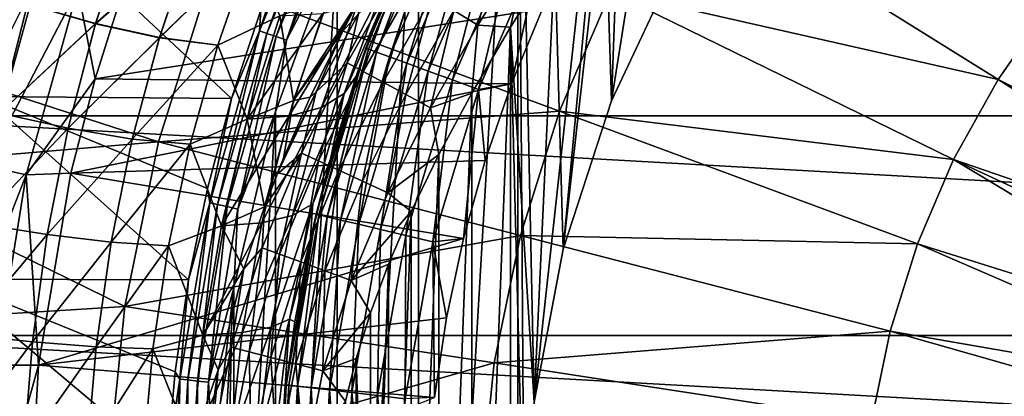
# Model space of a CAD drawing. Header units: metres. Extents: x -99 to 99, y -314 to 25.
# Tile 225 of 256: x 58.92 to 68.83, y 1.63 to 5.42. Entities that reach past the tile are written whole.
import ezdxf

# ---------------------------------------------------------------- set-up
doc = ezdxf.new("R2010")
doc.units = ezdxf.units.M
doc.layers.add('solid_K2442E1000C35', color=7, linetype='CONTINUOUS')

msp = doc.modelspace()

# ---------------------------------------------------------------- linework, layer by layer
at = {"layer": 'solid_K2442E1000C35'}
for points in [[(63.933922, 9.348551, 60.900002), (65.103943, 10.743906, 60.900002), (64.098572, 1.566701, 60.900002)], [(65.103943, 10.743906, 60.900002), (64.392723, 3.108675, 60.900002), (64.098572, 1.566701, 60.900002)], [(65.103943, 10.743906, 60.900002), (64.877815, 4.601607, 60.900002), (64.392723, 3.108675, 60.900002)], [(65.103943, 10.743906, 60.900002), (65.546188, 6.021959, 60.900002), (64.877815, 4.601607, 60.900002)], [(62.933941, -7.827118, 60.900002), (62.933914, 7.827075, 60.900002), (63.933922, 9.348551, 60.900002)], [(63.933949, -9.348589, 60.900002), (62.933941, -7.827118, 60.900002), (63.933922, 9.348551, 60.900002)], [(63.933922, 9.348551, 60.900002), (64.098572, 1.566701, 60.900002), (64, 0, 60.900002)], [(63.933949, -9.348589, 60.900002), (63.933922, 9.348551, 60.900002), (64, 0, 60.900002)], [(62.117344, -6.200073, 60.900002), (62.117321, 6.200024, 60.900002), (62.933914, 7.827075, 60.900002)], [(62.933941, -7.827118, 60.900002), (62.117344, -6.200073, 60.900002), (62.933914, 7.827075, 60.900002)], [(64.877968, 4.601954, 59.5), (65.359245, 7.624564, 59.5), (64.808556, 6.814598, 59.5)], [(64.877968, 4.601954, 59.5), (65.545914, 6.021438, 59.5), (65.359245, 7.624564, 59.5)], [(57.484707, 7.322868, 105.459549), (56.83717, 5.312612, 105.463432), (60.824448, 5.805587, 106.922951)], [(61.332184, 5.307449, 61.110237), (61.692589, 6.387298, 61.214134), (62.021801, 6.972333, 61.110237)], [(61.332184, 5.307449, 61.110237), (62.021801, 6.972333, 61.110237), (61.407585, 5.281065, 61.022266)], [(62.021801, 6.972333, 61.110237), (62.093773, 6.937673, 61.022266), (61.407585, 5.281065, 61.022266)], [(61.407585, 5.281065, 61.022266), (62.093773, 6.937673, 61.022266), (61.50045, 5.248569, 60.955631)], [(62.093773, 6.937673, 61.022266), (62.182419, 6.894984, 60.955631), (61.50045, 5.248569, 60.955631)], [(61.50045, 5.248569, 60.955631), (62.182419, 6.894984, 60.955631), (61.605537, 5.211799, 60.914093)], [(62.182419, 6.894984, 60.955631), (62.282726, 6.846679, 60.914093), (61.605537, 5.211799, 60.914093)], [(61.605537, 5.211799, 60.914093), (62.282726, 6.846679, 60.914093), (62.117321, 6.200024, 60.900002)], [(65.508636, 6.850972, 108.093414), (64.871925, 5.703843, 108.093414), (68.771606, 4.817143, 108.963676)], [(65.508636, 6.850972, 108.093414), (68.771606, 4.817143, 108.963676), (69.298599, 5.574296, 108.963676)], [(64.392632, 3.108344, 59.5), (64.808556, 6.814598, 59.5), (64.307793, 6.054608, 59.5)], [(64.392632, 3.108344, 59.5), (64.877968, 4.601954, 59.5), (64.808556, 6.814598, 59.5)], [(63.010693, 6.560378, 22.474607), (63.095509, 6.731987, 1.5), (62.40461, 5.130301, 1.5)], [(62.431694, 5.120444, 1.207365), (62.40461, 5.130301, 1.5), (63.095509, 6.731987, 1.5)], [(62.431694, 5.120444, 1.207365), (63.095509, 6.731987, 1.5), (63.121265, 6.719052, 1.207365)], [(62.431694, 5.120444, 1.207365), (63.121265, 6.719052, 1.207365), (62.512012, 5.091211, 0.925703)], [(63.121265, 6.719052, 1.207365), (63.197647, 6.680693, 0.925703), (62.512012, 5.091211, 0.925703)], [(62.512012, 5.091211, 0.925703), (63.197647, 6.680693, 0.925703), (62.642467, 5.043729, 0.666155)], [(63.197647, 6.680693, 0.925703), (63.321709, 6.618386, 0.666155), (62.642467, 5.043729, 0.666155)], [(57.001354, 4.450076, -4), (57.62252, 6.606075, -4), (95.998642, 4.450076, -4)], [(57.62252, 6.606075, -4), (95.37748, 6.606075, -4), (95.998642, 4.450076, -4)], [(62.624687, 5.698741, 21.944536), (63.010693, 6.560378, 22.474607), (62.40461, 5.130301, 1.5)], [(62.642467, 5.043729, 0.666155), (63.321709, 6.618386, 0.666155), (62.818043, 4.979825, 0.438715)], [(63.321709, 6.618386, 0.666155), (63.488678, 6.534532, 0.438715), (62.818043, 4.979825, 0.438715)], [(62.818043, 4.979825, 0.438715), (63.488678, 6.534532, 0.438715), (63.031971, 4.901961, 0.252141)], [(63.488678, 6.534532, 0.438715), (63.69212, 6.432358, 0.252141), (63.031971, 4.901961, 0.252141)], [(56.746414, 5.745637, 74.400856), (59.119659, 6.436971, 67.748955), (58.557617, 4.645605, 67.748955)], [(58.557617, 4.645605, 67.748955), (59.119659, 6.436971, 67.748955), (61.051189, 4.625069, 61.214134)], [(60.020401, 6.40958, 27.031702), (59.683105, 5.378667, 26.469456), (58.996304, 5.574334, 26.848387)], [(59.68314, 5.378686, 55.530548), (60.020439, 6.4096, 54.968296), (58.99633, 5.574351, 55.151611)], [(59.119659, 6.436971, 67.748955), (61.346252, 5.515514, 61.214134), (61.051189, 4.625069, 61.214134)], [(60.659641, 6.233488, 26.561218), (59.683105, 5.378667, 26.469456), (60.020401, 6.40958, 27.031702)], [(60.659683, 6.233511, 55.438789), (60.020439, 6.4096, 54.968296), (59.68314, 5.378686, 55.530548)], [(61.332184, 5.307449, 61.110237), (61.346252, 5.515514, 61.214134), (61.692589, 6.387298, 61.214134)], [(63.031971, 4.901961, 0.252141), (63.69212, 6.432358, 0.252141), (63.27602, 4.813135, 0.113618)], [(63.69212, 6.432358, 0.252141), (63.92421, 6.3158, 0.113618), (63.27602, 4.813135, 0.113618)], [(63.27602, 4.813135, 0.113618), (63.92421, 6.3158, 0.113618), (63.540791, 4.716766, 0.028478)], [(63.532589, 5.36507, 59.471298), (63.805691, 6.335153, 59.385868), (63.29113, 5.510168, 59.385944)], [(63.532589, 5.36507, 59.471298), (64.04248, 6.18258, 59.47126), (63.805691, 6.335153, 59.385868)], [(63.92421, 6.3158, 0.113618), (64.176003, 6.189345, 0.028478), (63.540791, 4.716766, 0.028478)], [(60.659641, 6.233488, 26.561218), (60.325844, 5.237679, 25.998009), (59.683105, 5.378667, 26.469456)], [(60.325886, 5.2377, 56.002007), (60.659683, 6.233511, 55.438789), (59.68314, 5.378686, 55.530548)], [(61.251312, 6.13363, 26.015667), (60.325844, 5.237679, 25.998009), (60.659641, 6.233488, 26.561218)], [(61.251358, 6.133657, 55.984348), (60.659683, 6.233511, 55.438789), (60.325886, 5.2377, 56.002007)], [(61.495102, -4.489399, 60.900002), (61.495087, 4.489347, 60.900002), (62.117321, 6.200024, 60.900002)], [(61.605537, 5.211799, 60.914093), (62.117321, 6.200024, 60.900002), (61.495087, 4.489347, 60.900002)], [(62.117344, -6.200073, 60.900002), (61.495102, -4.489399, 60.900002), (62.117321, 6.200024, 60.900002)], [(63.532589, 5.36507, 59.471298), (63.860958, 5.343375, 59.5), (64.04248, 6.18258, 59.47126)], [(63.540791, 4.716766, 0.028478), (64.176003, 6.189345, 0.028478), (63.872253, 4.773861)], [(64.04248, 6.18258, 59.47126), (63.860958, 5.343375, 59.5), (64.307793, 6.054608, 59.5)], [(64.176003, 6.189345, 0.028478), (64.183998, 5.528646), (63.872253, 4.773861)], [(61.251312, 6.13363, 26.015667), (60.91354, 5.163137, 25.448528), (60.325844, 5.237679, 25.998009)], [(60.913586, 5.163162, 56.551495), (61.251358, 6.133657, 55.984348), (60.325886, 5.2377, 56.002007)], [(61.53698, 5.458736, 25.003618), (60.91354, 5.163137, 25.448528), (61.251312, 6.13363, 26.015667)], [(60.913586, 5.163162, 56.551495), (61.537025, 5.458768, 56.99641), (61.251358, 6.133657, 55.984348)], [(64.09861, 1.566929, 59.5), (64.307793, 6.054608, 59.5), (63.860958, 5.343375, 59.5)], [(64.09861, 1.566929, 59.5), (64.392632, 3.108344, 59.5), (64.307793, 6.054608, 59.5)], [(58.730785, 5.987145, -0.335373), (58.187626, 4.030858, -0.335373), (59.105389, 5.860927, -0.150918)], [(64.877815, 4.601607, 60.900002), (65.546188, 6.021959, 60.900002), (64.877968, 4.601954, 59.5)], [(65.546188, 6.021959, 60.900002), (65.545914, 6.021438, 59.5), (64.877968, 4.601954, 59.5)], [(58.187626, 4.030858, -0.335373), (58.573681, 3.945881, -0.150918), (59.105389, 5.860927, -0.150918)], [(59.105389, 5.860927, -0.150918), (58.573681, 3.945881, -0.150918), (59.504673, 5.726392, -0.037981)], [(62.214924, 4.985249, 58.833038), (62.713585, 5.857223, 58.832874), (62.330284, 5.47741, 58.573753)], [(62.379169, 4.896481, 59.060604), (62.713585, 5.857223, 58.832874), (62.214924, 4.985249, 58.833038)], [(62.379169, 4.896481, 59.060604), (62.873589, 5.761076, 59.060467), (62.713585, 5.857223, 58.832874)], [(56.83717, 5.312612, 105.463432), (60.317532, 4.189931, 106.922951), (60.824448, 5.805587, 106.922951)], [(58.996304, 5.574334, 26.848387), (58.714603, 4.478532, 26.373354), (58.263145, 5.761962, 27.100374)], [(58.71463, 4.478546, 55.626648), (58.99633, 5.574351, 55.151611), (58.263161, 5.76198, 54.89962)], [(59.504673, 5.726392, -0.037981), (59.67807, 4.824131), (59.97567, 5.761608)], [(59.97567, 5.761608), (59.67807, 4.824131), (64.183998, 5.528646)], [(60.824448, 5.805587, 106.922951), (60.317532, 4.189931, 106.922951), (64.354538, 4.498186, 108.093414)], [(60.824448, 5.805587, 106.922951), (64.354538, 4.498186, 108.093414), (64.871925, 5.703843, 108.093414)], [(62.57935, 4.788291, 59.247326), (62.873589, 5.761076, 59.060467), (62.379169, 4.896481, 59.060604)], [(62.57935, 4.788291, 59.247326), (63.068607, 5.643887, 59.247219), (62.873589, 5.761076, 59.060467)], [(58.573681, 3.945881, -0.150918), (58.985168, 3.855306, -0.037981), (59.504673, 5.726392, -0.037981)], [(59.504673, 5.726392, -0.037981), (58.985168, 3.855306, -0.037981), (59.67807, 4.824131)], [(62.576248, 5.735641, 22.842369), (61.958153, 4.535966, 23.035242), (62.321266, 5.577498, 23.592205)], [(62.576248, 5.735641, 22.842369), (62.186626, 4.676338, 22.276102), (61.958153, 4.535966, 23.035242)], [(62.576248, 5.735641, 22.842369), (62.624687, 5.698741, 21.944536), (62.186626, 4.676338, 22.276102)], [(62.186626, 4.676338, 22.276102), (62.624687, 5.698741, 21.944536), (62.305626, 4.849718, 21.506466)], [(62.305626, 4.849718, 21.506466), (62.624687, 5.698741, 21.944536), (62.40461, 5.130301, 1.5)], [(64.871925, 5.703843, 108.093414), (64.354538, 4.498186, 108.093414), (68.323921, 4.01056, 108.963676)], [(64.871925, 5.703843, 108.093414), (68.323921, 4.01056, 108.963676), (68.771606, 4.817143, 108.963676)], [(59.683105, 5.378667, 26.469456), (58.714603, 4.478532, 26.373354), (58.996304, 5.574334, 26.848387)], [(59.68314, 5.378686, 55.530548), (58.99633, 5.574351, 55.151611), (58.71463, 4.478546, 55.626648)], [(61.677235, 4.606037, 58.156807), (62.024887, 5.623877, 57.59885), (61.537025, 5.458768, 56.99641)], [(62.321266, 5.577498, 23.592205), (61.630028, 4.447562, 23.766815), (61.971924, 5.482728, 24.316763)], [(62.321266, 5.577498, 23.592205), (61.958153, 4.535966, 23.035242), (61.630028, 4.447562, 23.766815)], [(62.324387, 5.591342, 58.392223), (62.024887, 5.623877, 57.59885), (61.677235, 4.606037, 58.156807)], [(62.171013, 5.301329, 58.426666), (62.324387, 5.591342, 58.392223), (61.677235, 4.606037, 58.156807)], [(62.330284, 5.47741, 58.573753), (62.324387, 5.591342, 58.392223), (62.171013, 5.301329, 58.426666)], [(62.807751, 4.664844, 59.386017), (63.068607, 5.643887, 59.247219), (62.57935, 4.788291, 59.247326)], [(62.807751, 4.664844, 59.386017), (63.29113, 5.510168, 59.385944), (63.068607, 5.643887, 59.247219)], [(72.276199, 3.068736, 109.52668), (69.298599, 5.574296, 108.963676), (68.771606, 4.817143, 108.963676)], [(59.67807, 4.824131), (63.872253, 4.773861), (64.183998, 5.528646)], [(61.53698, 5.458736, 25.003618), (61.20998, 4.417379, 24.457447), (60.91354, 5.163137, 25.448528)], [(60.913586, 5.163162, 56.551495), (61.210022, 4.417406, 57.542591), (61.537025, 5.458768, 56.99641)], [(61.332184, 5.307449, 61.110237), (61.051189, 4.625069, 61.214134), (61.346252, 5.515514, 61.214134)], [(61.971924, 5.482728, 24.316763), (61.20998, 4.417379, 24.457447), (61.53698, 5.458736, 25.003618)], [(61.971924, 5.482728, 24.316763), (61.630028, 4.447562, 23.766815), (61.20998, 4.417379, 24.457447)], [(61.677235, 4.606037, 58.156807), (61.537025, 5.458768, 56.99641), (61.210022, 4.417406, 57.542591)], [(62.330284, 5.47741, 58.573753), (62.171013, 5.301329, 58.426666), (61.903412, 4.690533, 58.574024)], [(62.214924, 4.985249, 58.833038), (62.330284, 5.47741, 58.573753), (61.903412, 4.690533, 58.574024)], [(63.055576, 4.530895, 59.471336), (63.29113, 5.510168, 59.385944), (62.807751, 4.664844, 59.386017)], [(63.055576, 4.530895, 59.471336), (63.532589, 5.36507, 59.471298), (63.29113, 5.510168, 59.385944)], [(59.683105, 5.378667, 26.469456), (59.408302, 4.324582, 25.99374), (58.714603, 4.478532, 26.373354)], [(59.408337, 4.324597, 56.006271), (59.68314, 5.378686, 55.530548), (58.71463, 4.478546, 55.626648)], [(60.325844, 5.237679, 25.998009), (59.408302, 4.324582, 25.99374), (59.683105, 5.378667, 26.469456)], [(60.325886, 5.2377, 56.002007), (59.68314, 5.378686, 55.530548), (59.408337, 4.324597, 56.006271)], [(63.055576, 4.530895, 59.471336), (63.471024, 4.679519, 59.5), (63.532589, 5.36507, 59.471298)], [(63.532589, 5.36507, 59.471298), (63.471024, 4.679519, 59.5), (63.860958, 5.343375, 59.5)], [(56.83717, 5.312612, 105.463432), (57.144665, 3.919296, 105.734848), (60.317532, 4.189931, 106.922951)], [(60.833309, 3.57582, 61.110237), (61.051189, 4.625069, 61.214134), (61.332184, 5.307449, 61.110237)], [(60.833309, 3.57582, 61.110237), (61.332184, 5.307449, 61.110237), (60.91119, 3.558044, 61.022266)], [(61.332184, 5.307449, 61.110237), (61.407585, 5.281065, 61.022266), (60.91119, 3.558044, 61.022266)], [(60.91119, 3.558044, 61.022266), (61.407585, 5.281065, 61.022266), (61.007111, 3.536151, 60.955631)], [(61.407585, 5.281065, 61.022266), (61.50045, 5.248569, 60.955631), (61.007111, 3.536151, 60.955631)], [(61.845127, 4.638774, 58.499779), (62.171013, 5.301329, 58.426666), (61.677235, 4.606037, 58.156807)], [(61.903412, 4.690533, 58.574024), (62.171013, 5.301329, 58.426666), (61.845127, 4.638774, 58.499779)], [(63.860958, 5.343375, 59.5), (63.471024, 4.679519, 59.5), (63.4711, -4.679657, 59.5)], [(63.860958, 5.343375, 59.5), (63.4711, -4.679657, 59.5), (63.861027, -5.343478, 59.5)], [(64, 0, 59.5), (63.860958, 5.343375, 59.5), (63.861027, -5.343478, 59.5)], [(64, 0, 59.5), (64.09861, 1.566929, 59.5), (63.860958, 5.343375, 59.5)], [(60.325844, 5.237679, 25.998009), (60.052162, 4.216575, 25.520548), (59.408302, 4.324582, 25.99374)], [(60.0522, 4.216593, 56.479473), (60.325886, 5.2377, 56.002007), (59.408337, 4.324597, 56.006271)], [(60.91354, 5.163137, 25.448528), (60.052162, 4.216575, 25.520548), (60.325844, 5.237679, 25.998009)], [(60.91354, 5.163137, 25.448528), (60.63435, 4.163849, 24.966627), (60.052162, 4.216575, 25.520548)], [(60.913586, 5.163162, 56.551495), (60.325886, 5.2377, 56.002007), (60.0522, 4.216593, 56.479473)], [(60.634392, 4.163871, 57.033401), (60.913586, 5.163162, 56.551495), (60.0522, 4.216593, 56.479473)], [(61.20998, 4.417379, 24.457447), (60.63435, 4.163849, 24.966627), (60.91354, 5.163137, 25.448528)], [(60.634392, 4.163871, 57.033401), (61.210022, 4.417406, 57.542591), (60.913586, 5.163162, 56.551495)], [(61.007111, 3.536151, 60.955631), (61.50045, 5.248569, 60.955631), (61.115654, 3.511377, 60.914093)], [(61.50045, 5.248569, 60.955631), (61.605537, 5.211799, 60.914093), (61.115654, 3.511377, 60.914093)], [(61.115654, 3.511377, 60.914093), (61.605537, 5.211799, 60.914093), (61.495087, 4.489347, 60.900002)], [(62.305626, 4.849718, 21.506466), (62.40461, 5.130301, 1.5), (61.904327, 3.459237, 1.5)], [(61.932373, 3.452591, 1.207365), (61.904327, 3.459237, 1.5), (62.40461, 5.130301, 1.5)], [(61.932373, 3.452591, 1.207365), (62.40461, 5.130301, 1.5), (62.431694, 5.120444, 1.207365)], [(61.932373, 3.452591, 1.207365), (62.431694, 5.120444, 1.207365), (62.015541, 3.43288, 0.925703)], [(62.431694, 5.120444, 1.207365), (62.512012, 5.091211, 0.925703), (62.015541, 3.43288, 0.925703)], [(62.015541, 3.43288, 0.925703), (62.512012, 5.091211, 0.925703), (62.150627, 3.400864, 0.666155)], [(62.512012, 5.091211, 0.925703), (62.642467, 5.043729, 0.666155), (62.150627, 3.400864, 0.666155)], [(61.757839, 4.076157, 58.833199), (62.214924, 4.985249, 58.833038), (61.903412, 4.690533, 58.574024)], [(61.927296, 3.997718, 59.060741), (62.214924, 4.985249, 58.833038), (61.757839, 4.076157, 58.833199)], [(61.927296, 3.997718, 59.060741), (62.379169, 4.896481, 59.060604), (62.214924, 4.985249, 58.833038)], [(62.150627, 3.400864, 0.666155), (62.642467, 5.043729, 0.666155), (62.332432, 3.357775, 0.438715)], [(62.642467, 5.043729, 0.666155), (62.818043, 4.979825, 0.438715), (62.332432, 3.357775, 0.438715)], [(62.332432, 3.357775, 0.438715), (62.818043, 4.979825, 0.438715), (62.553955, 3.305273, 0.252141)], [(62.818043, 4.979825, 0.438715), (63.031971, 4.901961, 0.252141), (62.553955, 3.305273, 0.252141)], [(62.133812, 3.902122, 59.247437), (62.379169, 4.896481, 59.060604), (61.927296, 3.997718, 59.060741)], [(62.133812, 3.902122, 59.247437), (62.57935, 4.788291, 59.247326), (62.379169, 4.896481, 59.060604)], [(62.553955, 3.305273, 0.252141), (63.031971, 4.901961, 0.252141), (62.806667, 3.24538, 0.113618)], [(63.031971, 4.901961, 0.252141), (63.27602, 4.813135, 0.113618), (62.806667, 3.24538, 0.113618)], [(58.985168, 3.855306, -0.037981), (59.433777, 3.872184), (59.67807, 4.824131)], [(59.67807, 4.824131), (59.433777, 3.872184), (63.872253, 4.773861)], [(59.433777, 3.872184), (63.606567, 4.001132), (63.872253, 4.773861)], [(62.047066, 4.01406, 21.15132), (62.305626, 4.849718, 21.506466), (61.904327, 3.459237, 1.5)], [(62.186626, 4.676338, 22.276102), (62.305626, 4.849718, 21.506466), (62.047066, 4.01406, 21.15132)], [(62.369438, 3.793047, 59.386093), (62.57935, 4.788291, 59.247326), (62.133812, 3.902122, 59.247437)], [(62.369438, 3.793047, 59.386093), (62.807751, 4.664844, 59.386017), (62.57935, 4.788291, 59.247326)], [(62.806667, 3.24538, 0.113618), (63.27602, 4.813135, 0.113618), (63.080833, 3.180401, 0.028478)], [(63.27602, 4.813135, 0.113618), (63.540791, 4.716766, 0.028478), (63.080833, 3.180401, 0.028478)], [(63.540791, 4.716766, 0.028478), (63.872253, 4.773861), (63.606567, 4.001132)], [(72.048447, 2.727878, 109.52668), (68.771606, 4.817143, 108.963676), (68.323921, 4.01056, 108.963676)], [(72.048447, 2.727878, 109.52668), (72.276199, 3.068736, 109.52668), (68.771606, 4.817143, 108.963676)], [(61.903412, 4.690533, 58.574024), (61.575653, 4.023904, 58.560833), (61.509315, 3.859352, 58.576172)], [(61.757839, 4.076157, 58.833199), (61.903412, 4.690533, 58.574024), (61.509315, 3.859352, 58.576172)], [(61.903412, 4.690533, 58.574024), (61.845127, 4.638774, 58.499779), (61.575653, 4.023904, 58.560833)], [(62.186626, 4.676338, 22.276102), (61.665634, 3.448067, 22.582609), (61.958153, 4.535966, 23.035242)], [(62.186626, 4.676338, 22.276102), (61.870377, 3.562701, 21.814711), (61.665634, 3.448067, 22.582609)], [(62.186626, 4.676338, 22.276102), (62.047066, 4.01406, 21.15132), (61.870377, 3.562701, 21.814711)], [(62.625095, 3.674696, 59.471375), (62.807751, 4.664844, 59.386017), (62.369438, 3.793047, 59.386093)], [(62.625095, 3.674696, 59.471375), (63.055576, 4.530895, 59.471336), (62.807751, 4.664844, 59.386017)], [(63.055576, 4.530895, 59.471336), (63.138447, 4.061766, 59.5), (63.471024, 4.679519, 59.5)], [(63.080833, 3.180401, 0.028478), (63.540791, 4.716766, 0.028478), (63.388191, 3.214086)], [(63.471024, 4.679519, 59.5), (63.138447, 4.061766, 59.5), (63.138515, -4.061915, 59.5)], [(63.471024, 4.679519, 59.5), (63.138515, -4.061915, 59.5), (63.4711, -4.679657, 59.5)], [(63.540791, 4.716766, 0.028478), (63.606567, 4.001132), (63.388191, 3.214086)], [(58.179684, 2.806569, 67.748955), (58.557617, 4.645605, 67.748955), (60.61871, 2.800294, 61.214134)], [(58.557617, 4.645605, 67.748955), (60.808403, 3.718973, 61.214134), (60.61871, 2.800294, 61.214134)], [(58.557617, 4.645605, 67.748955), (61.051189, 4.625069, 61.214134), (60.808403, 3.718973, 61.214134)], [(60.833309, 3.57582, 61.110237), (60.808403, 3.718973, 61.214134), (61.051189, 4.625069, 61.214134)], [(61.385094, 3.532796, 58.605068), (61.677235, 4.606037, 58.156807), (61.210022, 4.417406, 57.542591)], [(61.575653, 4.023904, 58.560833), (61.677235, 4.606037, 58.156807), (61.385094, 3.532796, 58.605068)], [(61.575653, 4.023904, 58.560833), (61.845127, 4.638774, 58.499779), (61.677235, 4.606037, 58.156807)], [(64.877815, 4.601607, 60.900002), (64.877968, 4.601954, 59.5), (64.392632, 3.108344, 59.5)], [(64.392723, 3.108675, 60.900002), (64.877815, 4.601607, 60.900002), (64.392632, 3.108344, 59.5)], [(59.408302, 4.324582, 25.99374), (58.498436, 3.367592, 25.994062), (58.714603, 4.478532, 26.373354)], [(59.408337, 4.324597, 56.006271), (58.71463, 4.478546, 55.626648), (58.498463, 3.367602, 56.005943)], [(60.317532, 4.189931, 106.922951), (63.961777, 3.246371, 108.093414), (64.354538, 4.498186, 108.093414)], [(61.075558, -2.718137, 60.900002), (61.07555, 2.718082, 60.900002), (61.495087, 4.489347, 60.900002)], [(61.115654, 3.511377, 60.914093), (61.495087, 4.489347, 60.900002), (61.07555, 2.718082, 60.900002)], [(61.495102, -4.489399, 60.900002), (61.075558, -2.718137, 60.900002), (61.495087, 4.489347, 60.900002)], [(61.958153, 4.535966, 23.035242), (61.356968, 3.373184, 23.321051), (61.630028, 4.447562, 23.766815)], [(61.958153, 4.535966, 23.035242), (61.665634, 3.448067, 22.582609), (61.356968, 3.373184, 23.321051)], [(62.625095, 3.674696, 59.471375), (63.138447, 4.061766, 59.5), (63.055576, 4.530895, 59.471336)], [(64.354538, 4.498186, 108.093414), (63.961777, 3.246371, 108.093414), (67.960129, 3.162822, 108.963676)], [(64.354538, 4.498186, 108.093414), (67.960129, 3.162822, 108.963676), (68.323921, 4.01056, 108.963676)], [(56.625797, 2.239605, -4), (57.001354, 4.450076, -4), (96.374207, 2.239605, -4)], [(57.001354, 4.450076, -4), (95.998642, 4.450076, -4), (96.374207, 2.239605, -4)], [(61.20998, 4.417379, 24.457447), (60.951237, 3.342944, 24.01586), (60.63435, 4.163849, 24.966627)], [(60.634392, 4.163871, 57.033401), (60.951275, 3.342967, 57.984184), (61.210022, 4.417406, 57.542591)], [(61.630028, 4.447562, 23.766815), (60.951237, 3.342944, 24.01586), (61.20998, 4.417379, 24.457447)], [(61.630028, 4.447562, 23.766815), (61.356968, 3.373184, 23.321051), (60.951237, 3.342944, 24.01586)], [(61.385094, 3.532796, 58.605068), (61.210022, 4.417406, 57.542591), (60.951275, 3.342967, 57.984184)], [(59.408302, 4.324582, 25.99374), (59.196499, 3.254144, 25.613247), (58.498436, 3.367592, 25.994062)], [(59.196533, 3.254156, 56.386768), (59.408337, 4.324597, 56.006271), (58.498463, 3.367602, 56.005943)], [(60.052162, 4.216575, 25.520548), (59.196499, 3.254144, 25.613247), (59.408302, 4.324582, 25.99374)], [(60.0522, 4.216593, 56.479473), (59.408337, 4.324597, 56.006271), (59.196533, 3.254156, 56.386768)], [(57.144665, 3.919296, 105.734848), (59.976669, 2.531281, 106.922951), (60.317532, 4.189931, 106.922951)], [(60.052162, 4.216575, 25.520548), (59.839798, 3.1766, 25.137873), (59.196499, 3.254144, 25.613247)], [(59.83984, 3.176614, 56.862152), (60.0522, 4.216593, 56.479473), (59.196533, 3.254156, 56.386768)], [(60.63435, 4.163849, 24.966627), (59.839798, 3.1766, 25.137873), (60.052162, 4.216575, 25.520548)], [(60.634392, 4.163871, 57.033401), (60.0522, 4.216593, 56.479473), (59.83984, 3.176614, 56.862152)], [(60.317532, 4.189931, 106.922951), (59.976669, 2.531281, 106.922951), (63.961777, 3.246371, 108.093414)], [(60.63435, 4.163849, 24.966627), (60.415901, 3.141874, 24.579475), (59.839798, 3.1766, 25.137873)], [(60.415943, 3.141891, 57.420563), (60.634392, 4.163871, 57.033401), (59.83984, 3.176614, 56.862152)], [(60.951237, 3.342944, 24.01586), (60.415901, 3.141874, 24.579475), (60.63435, 4.163849, 24.966627)], [(60.415943, 3.141891, 57.420563), (60.951275, 3.342967, 57.984184), (60.634392, 4.163871, 57.033401)], [(61.360706, 3.122335, 58.833363), (61.757839, 4.076157, 58.833199), (61.385094, 3.532796, 58.605068)], [(61.535992, 3.057882, 59.060883), (61.757839, 4.076157, 58.833199), (61.360706, 3.122335, 58.833363)], [(61.757839, 4.076157, 58.833199), (61.509315, 3.859352, 58.576172), (61.385094, 3.532796, 58.605068)], [(61.535992, 3.057882, 59.060883), (61.927296, 3.997718, 59.060741), (61.757839, 4.076157, 58.833199)], [(59.433777, 3.872184), (63.388191, 3.214086), (63.606567, 4.001132)], [(61.575653, 4.023904, 58.560833), (61.385094, 3.532796, 58.605068), (61.509315, 3.859352, 58.576172)], [(61.749603, 2.979331, 59.247543), (61.927296, 3.997718, 59.060741), (61.535992, 3.057882, 59.060883)], [(61.749603, 2.979331, 59.247543), (62.133812, 3.902122, 59.247437), (61.927296, 3.997718, 59.060741)], [(61.843124, 3.189977, 20.871288), (62.047066, 4.01406, 21.15132), (61.904327, 3.459237, 1.5)], [(61.870377, 3.562701, 21.814711), (62.047066, 4.01406, 21.15132), (61.843124, 3.189977, 20.871288)], [(62.625095, 3.674696, 59.471375), (62.86058, 3.488452, 59.5), (63.138447, 4.061766, 59.5)], [(63.138447, 4.061766, 59.5), (62.86058, 3.488452, 59.5), (62.860676, -3.488642, 59.5)], [(63.138447, 4.061766, 59.5), (62.860676, -3.488642, 59.5), (63.138515, -4.061915, 59.5)], [(71.676521, 1.997918, 109.52668), (68.323921, 4.01056, 108.963676), (67.960129, 3.162822, 108.963676)], [(71.848145, 2.370204, 109.52668), (72.048447, 2.727878, 109.52668), (68.323921, 4.01056, 108.963676)], [(71.676521, 1.997918, 109.52668), (71.848145, 2.370204, 109.52668), (68.323921, 4.01056, 108.963676)], [(57.144665, 3.919296, 105.734848), (57.374592, 2.368986, 105.936829), (59.976669, 2.531281, 106.922951)], [(58.573681, 3.945881, -0.150918), (58.25214, 1.984574, -0.150918), (58.985168, 3.855306, -0.037981)], [(58.985168, 3.855306, -0.037981), (59.10796, 1.940925), (59.433777, 3.872184)], [(59.433777, 3.872184), (59.10796, 1.940925), (63.388191, 3.214086)], [(61.993309, 2.889709, 59.386169), (62.133812, 3.902122, 59.247437), (61.749603, 2.979331, 59.247543)], [(61.993309, 2.889709, 59.386169), (62.369438, 3.793047, 59.386093), (62.133812, 3.902122, 59.247437)], [(58.25214, 1.984574, -0.150918), (58.671009, 1.939019, -0.037981), (58.985168, 3.855306, -0.037981)], [(58.985168, 3.855306, -0.037981), (58.671009, 1.939019, -0.037981), (59.10796, 1.940925)], [(62.257732, 2.792466, 59.471413), (62.369438, 3.793047, 59.386093), (61.993309, 2.889709, 59.386169)], [(62.257732, 2.792466, 59.471413), (62.625095, 3.674696, 59.471375), (62.369438, 3.793047, 59.386093)], [(60.833309, 3.57582, 61.110237), (60.61871, 2.800294, 61.214134), (60.808403, 3.718973, 61.214134)], [(62.257732, 2.792466, 59.471413), (62.86058, 3.488452, 59.5), (62.625095, 3.674696, 59.471375)], [(60.531452, 1.799223, 61.110237), (60.61871, 2.800294, 61.214134), (60.833309, 3.57582, 61.110237)], [(60.531452, 1.799223, 61.110237), (60.833309, 3.57582, 61.110237), (60.610836, 1.790279, 61.022266)], [(60.833309, 3.57582, 61.110237), (60.91119, 3.558044, 61.022266), (60.610836, 1.790279, 61.022266)], [(60.610836, 1.790279, 61.022266), (60.91119, 3.558044, 61.022266), (60.708603, 1.779263, 60.955631)], [(60.91119, 3.558044, 61.022266), (61.007111, 3.536151, 60.955631), (60.708603, 1.779263, 60.955631)], [(60.708603, 1.779263, 60.955631), (61.007111, 3.536151, 60.955631), (60.819237, 1.766798, 60.914093)], [(61.007111, 3.536151, 60.955631), (61.115654, 3.511377, 60.914093), (60.819237, 1.766798, 60.914093)], [(60.819237, 1.766798, 60.914093), (61.115654, 3.511377, 60.914093), (61.07555, 2.718082, 60.900002)], [(61.176292, 2.910095, 58.653656), (61.385094, 3.532796, 58.605068), (60.951275, 3.342967, 57.984184)], [(61.360706, 3.122335, 58.833363), (61.385094, 3.532796, 58.605068), (61.176292, 2.910095, 58.653656)], [(61.870377, 3.562701, 21.814711), (61.450821, 2.321835, 22.247543), (61.665634, 3.448067, 22.582609)], [(61.870377, 3.562701, 21.814711), (61.636547, 2.403242, 21.472385), (61.450821, 2.321835, 22.247543)], [(61.870377, 3.562701, 21.814711), (61.843124, 3.189977, 20.871288), (61.636547, 2.403242, 21.472385)], [(62.257732, 2.792466, 59.471413), (62.633293, 2.957965, 59.5), (62.86058, 3.488452, 59.5)], [(62.86058, 3.488452, 59.5), (62.633293, 2.957965, 59.5), (62.633377, -2.958148, 59.5)], [(62.86058, 3.488452, 59.5), (62.633377, -2.958148, 59.5), (62.860676, -3.488642, 59.5)], [(61.356968, 3.373184, 23.321051), (60.764374, 2.24302, 23.690443), (60.951237, 3.342944, 24.01586)], [(61.356968, 3.373184, 23.321051), (61.158024, 2.267307, 22.991823), (60.764374, 2.24302, 23.690443)], [(61.665634, 3.448067, 22.582609), (61.158024, 2.267307, 22.991823), (61.356968, 3.373184, 23.321051)], [(61.665634, 3.448067, 22.582609), (61.450821, 2.321835, 22.247543), (61.158024, 2.267307, 22.991823)], [(61.843124, 3.189977, 20.871288), (61.904327, 3.459237, 1.5), (61.601425, 1.741394, 1.5)], [(61.630051, 1.738048, 1.207365), (61.601425, 1.741394, 1.5), (61.904327, 3.459237, 1.5)], [(61.630051, 1.738048, 1.207365), (61.904327, 3.459237, 1.5), (61.932373, 3.452591, 1.207365)], [(61.630051, 1.738048, 1.207365), (61.932373, 3.452591, 1.207365), (61.714947, 1.728125, 0.925703)], [(61.932373, 3.452591, 1.207365), (62.015541, 3.43288, 0.925703), (61.714947, 1.728125, 0.925703)], [(61.714947, 1.728125, 0.925703), (62.015541, 3.43288, 0.925703), (61.852837, 1.712008, 0.666155)], [(62.015541, 3.43288, 0.925703), (62.150627, 3.400864, 0.666155), (61.852837, 1.712008, 0.666155)], [(61.852837, 1.712008, 0.666155), (62.150627, 3.400864, 0.666155), (62.038414, 1.690317, 0.438715)], [(62.150627, 3.400864, 0.666155), (62.332432, 3.357775, 0.438715), (62.038414, 1.690317, 0.438715)], [(59.196499, 3.254144, 25.613247), (58.346863, 2.248065, 25.717653), (58.498436, 3.367592, 25.994062)], [(59.196533, 3.254156, 56.386768), (58.498463, 3.367602, 56.005943), (58.346893, 2.248066, 56.28236)], [(60.951237, 3.342944, 24.01586), (60.764374, 2.24302, 23.690443), (60.415901, 3.141874, 24.579475)], [(60.415943, 3.141891, 57.420563), (60.764412, 2.243031, 58.309608), (60.951275, 3.342967, 57.984184)], [(61.176292, 2.910095, 58.653656), (60.951275, 3.342967, 57.984184), (60.764412, 2.243031, 58.309608)], [(62.038414, 1.690317, 0.438715), (62.332432, 3.357775, 0.438715), (62.264534, 1.663887, 0.252141)], [(62.332432, 3.357775, 0.438715), (62.553955, 3.305273, 0.252141), (62.264534, 1.663887, 0.252141)], [(62.264534, 1.663887, 0.252141), (62.553955, 3.305273, 0.252141), (62.522491, 1.633737, 0.113618)], [(62.553955, 3.305273, 0.252141), (62.806667, 3.24538, 0.113618), (62.522491, 1.633737, 0.113618)], [(59.196499, 3.254144, 25.613247), (59.047325, 2.173615, 25.335524), (58.346863, 2.248065, 25.717653)], [(59.047359, 2.173617, 56.664497), (59.196533, 3.254156, 56.386768), (58.346893, 2.248066, 56.28236)], [(59.839798, 3.1766, 25.137873), (59.047325, 2.173615, 25.335524), (59.196499, 3.254144, 25.613247)], [(59.839798, 3.1766, 25.137873), (59.689217, 2.123855, 24.858036), (59.047325, 2.173615, 25.335524)], [(59.83984, 3.176614, 56.862152), (59.196533, 3.254156, 56.386768), (59.047359, 2.173617, 56.664497)], [(59.689255, 2.123859, 57.141994), (59.83984, 3.176614, 56.862152), (59.047359, 2.173617, 56.664497)], [(59.10796, 1.940925), (63.218048, 2.416567), (63.388191, 3.214086)], [(60.415901, 3.141874, 24.579475), (59.689217, 2.123855, 24.858036), (59.839798, 3.1766, 25.137873)], [(60.415943, 3.141891, 57.420563), (59.83984, 3.176614, 56.862152), (59.689255, 2.123859, 57.141994)], [(59.976669, 2.531281, 106.922951), (63.697678, 1.961244, 108.093414), (63.961777, 3.246371, 108.093414)], [(61.689423, 2.376304, 20.660154), (61.843124, 3.189977, 20.871288), (61.601425, 1.741394, 1.5)], [(61.636547, 2.403242, 21.472385), (61.843124, 3.189977, 20.871288), (61.689423, 2.376304, 20.660154)], [(62.522491, 1.633737, 0.113618), (62.806667, 3.24538, 0.113618), (62.802345, 1.601026, 0.028478)], [(62.806667, 3.24538, 0.113618), (63.080833, 3.180401, 0.028478), (62.802345, 1.601026, 0.028478)], [(62.802345, 1.601026, 0.028478), (63.080833, 3.180401, 0.028478), (63.096638, 1.612463)], [(63.080833, 3.180401, 0.028478), (63.388191, 3.214086), (63.218048, 2.416567)], [(63.080833, 3.180401, 0.028478), (63.218048, 2.416567), (63.096638, 1.612463)], [(63.961777, 3.246371, 108.093414), (63.697678, 1.961244, 108.093414), (67.68396, 2.28263, 108.963676)], [(63.961777, 3.246371, 108.093414), (67.68396, 2.28263, 108.963676), (67.960129, 3.162822, 108.963676)], [(60.415901, 3.141874, 24.579475), (60.259739, 2.103331, 24.295759), (59.689217, 2.123855, 24.858036)], [(60.259781, 2.103337, 57.704285), (60.415943, 3.141891, 57.420563), (59.689255, 2.123859, 57.141994)], [(60.764374, 2.24302, 23.690443), (60.259739, 2.103331, 24.295759), (60.415901, 3.141874, 24.579475)], [(60.259781, 2.103337, 57.704285), (60.764412, 2.243031, 58.309608), (60.415943, 3.141891, 57.420563)], [(61.04726, 2.119882, 58.833523), (61.360706, 3.122335, 58.833363), (61.176292, 2.910095, 58.653656)], [(61.228207, 2.073534, 59.06102), (61.360706, 3.122335, 58.833363), (61.04726, 2.119882, 58.833523)], [(61.228207, 2.073534, 59.06102), (61.535992, 3.057882, 59.060883), (61.360706, 3.122335, 58.833363)], [(64.098572, 1.566701, 60.900002), (64.392723, 3.108675, 60.900002), (64.09861, 1.566929, 59.5)], [(64.392723, 3.108675, 60.900002), (64.392632, 3.108344, 59.5), (64.09861, 1.566929, 59.5)], [(71.534637, 1.613314, 109.52668), (67.960129, 3.162822, 108.963676), (67.68396, 2.28263, 108.963676)], [(71.534637, 1.613314, 109.52668), (71.676521, 1.997918, 109.52668), (67.960129, 3.162822, 108.963676)], [(61.448704, 2.017049, 59.247654), (61.535992, 3.057882, 59.060883), (61.228207, 2.073534, 59.06102)], [(61.448704, 2.017049, 59.247654), (61.749603, 2.979331, 59.247543), (61.535992, 3.057882, 59.060883)], [(61.700256, 1.952602, 59.386242), (61.749603, 2.979331, 59.247543), (61.448704, 2.017049, 59.247654)], [(61.700256, 1.952602, 59.386242), (61.993309, 2.889709, 59.386169), (61.749603, 2.979331, 59.247543)], [(60.918255, 1.892417, 58.714527), (61.176292, 2.910095, 58.653656), (60.764412, 2.243031, 58.309608)], [(61.04726, 2.119882, 58.833523), (61.176292, 2.910095, 58.653656), (60.918255, 1.892417, 58.714527)], [(61.973186, 1.882676, 59.471451), (61.993309, 2.889709, 59.386169), (61.700256, 1.952602, 59.386242)], [(61.973186, 1.882676, 59.471451), (62.257732, 2.792466, 59.471413), (61.993309, 2.889709, 59.386169)], [(62.257732, 2.792466, 59.471413), (62.451275, 2.466476, 59.5), (62.633293, 2.957965, 59.5)], [(62.633293, 2.957965, 59.5), (62.451275, 2.466476, 59.5), (62.451317, -2.466584, 59.5)], [(62.633293, 2.957965, 59.5), (62.451317, -2.466584, 59.5), (62.633377, -2.958148, 59.5)], [(57.989746, 0.938734, 67.748955), (58.179684, 2.806569, 67.748955), (60.401001, 0.937656, 61.214134)], [(58.179684, 2.806569, 67.748955), (60.482758, 1.872141, 61.214134), (60.401001, 0.937656, 61.214134)], [(58.179684, 2.806569, 67.748955), (60.61871, 2.800294, 61.214134), (60.482758, 1.872141, 61.214134)], [(60.531452, 1.799223, 61.110237), (60.482758, 1.872141, 61.214134), (60.61871, 2.800294, 61.214134)], [(61.973186, 1.882676, 59.471451), (62.451275, 2.466476, 59.5), (62.257732, 2.792466, 59.471413)], [(60.819237, 1.766798, 60.914093), (61.07555, 2.718082, 60.900002), (60.864357, 0.910108, 60.900002)], [(60.864361, -0.910165, 60.900002), (60.864357, 0.910108, 60.900002), (61.07555, 2.718082, 60.900002)], [(61.075558, -2.718137, 60.900002), (60.864361, -0.910165, 60.900002), (61.07555, 2.718082, 60.900002)], [(57.374592, 2.368986, 105.936829), (59.805363, 0.846656, 106.922951), (59.976669, 2.531281, 106.922951)], [(59.976669, 2.531281, 106.922951), (59.805363, 0.846656, 106.922951), (63.697678, 1.961244, 108.093414)], [(59.10796, 1.940925), (63.096638, 1.612463), (63.218048, 2.416567)], [(61.636547, 2.403242, 21.472385), (61.31929, 1.16804, 22.041237), (61.450821, 2.321835, 22.247543)], [(61.636547, 2.403242, 21.472385), (61.492649, 1.210377, 21.261221), (61.31929, 1.16804, 22.041237)], [(61.636547, 2.403242, 21.472385), (61.582783, 1.573738, 20.513714), (61.492649, 1.210377, 21.261221)], [(61.636547, 2.403242, 21.472385), (61.689423, 2.376304, 20.660154), (61.582783, 1.573738, 20.513714)], [(61.973186, 1.882676, 59.471451), (62.308563, 2.008218, 59.5), (62.451275, 2.466476, 59.5)], [(62.451275, 2.466476, 59.5), (62.308563, 2.008218, 59.5), (62.451317, -2.466584, 59.5)], [(57.374592, 2.368986, 105.936829), (57.491127, 0.793342, 106.038872), (59.805363, 0.846656, 106.922951)], [(61.450821, 2.321835, 22.247543), (61.036938, 1.139258, 22.789495), (61.158024, 2.267307, 22.991823)], [(61.450821, 2.321835, 22.247543), (61.31929, 1.16804, 22.041237), (61.036938, 1.139258, 22.789495)], [(61.582783, 1.573738, 20.513714), (61.689423, 2.376304, 20.660154), (61.601425, 1.741394, 1.5)], [(63.697678, 1.961244, 108.093414), (67.498268, 1.379015, 108.963676), (67.68396, 2.28263, 108.963676)], [(71.423363, 1.21876, 109.52668), (67.68396, 2.28263, 108.963676), (67.498268, 1.379015, 108.963676)], [(71.423363, 1.21876, 109.52668), (71.534637, 1.613314, 109.52668), (67.68396, 2.28263, 108.963676)], [(56.625797, 2.239605, -4), (96.5, 0, -4), (56.5, 0, -4)], [(56.625797, 2.239605, -4), (96.374207, 2.239605, -4), (96.5, 0, -4)], [(59.047325, 2.173615, 25.335524), (58.257332, 1.124498, 25.549641), (58.346863, 2.248065, 25.717653)], [(59.047359, 2.173617, 56.664497), (58.346893, 2.248066, 56.28236), (58.257362, 1.124498, 56.450371)], [(60.764374, 2.24302, 23.690443), (60.651413, 1.125742, 23.490835), (60.259739, 2.103331, 24.295759)], [(60.259781, 2.103337, 57.704285), (60.651447, 1.125747, 58.50922), (60.764412, 2.243031, 58.309608)], [(61.158024, 2.267307, 22.991823), (60.651413, 1.125742, 23.490835), (60.764374, 2.24302, 23.690443)], [(61.158024, 2.267307, 22.991823), (61.036938, 1.139258, 22.789495), (60.651413, 1.125742, 23.490835)], [(60.918255, 1.892417, 58.714527), (60.764412, 2.243031, 58.309608), (60.651447, 1.125747, 58.50922)], [(59.047325, 2.173615, 25.335524), (58.958878, 1.08769, 25.166477), (58.257332, 1.124498, 25.549641)], [(58.958916, 1.08769, 56.833546), (59.047359, 2.173617, 56.664497), (58.257362, 1.124498, 56.450371)], [(59.689217, 2.123855, 24.858036), (58.958878, 1.08769, 25.166477), (59.047325, 2.173615, 25.335524)], [(59.689217, 2.123855, 24.858036), (59.599449, 1.063469, 24.687429), (58.958878, 1.08769, 25.166477)], [(59.689255, 2.123859, 57.141994), (59.047359, 2.173617, 56.664497), (58.958916, 1.08769, 56.833546)], [(59.599491, 1.063471, 57.312603), (59.689255, 2.123859, 57.141994), (58.958916, 1.08769, 56.833546)], [(60.259739, 2.103331, 24.295759), (59.599449, 1.063469, 24.687429), (59.689217, 2.123855, 24.858036)], [(60.259739, 2.103331, 24.295759), (60.166054, 1.054085, 24.122477), (59.599449, 1.063469, 24.687429)], [(60.259781, 2.103337, 57.704285), (59.689255, 2.123859, 57.141994), (59.599491, 1.063471, 57.312603)], [(60.166092, 1.054089, 57.877567), (60.259781, 2.103337, 57.704285), (59.599491, 1.063471, 57.312603)], [(60.651413, 1.125742, 23.490835), (60.166054, 1.054085, 24.122477), (60.259739, 2.103331, 24.295759)], [(60.166092, 1.054089, 57.877567), (60.651447, 1.125747, 58.50922), (60.259781, 2.103337, 57.704285)], [(60.843678, 1.073423, 58.833687), (61.04726, 2.119882, 58.833523), (60.918255, 1.892417, 58.714527)], [(61.028904, 1.049062, 59.061157), (61.04726, 2.119882, 58.833523), (60.843678, 1.073423, 58.833687)], [(61.028904, 1.049062, 59.061157), (61.228207, 2.073534, 59.06102), (61.04726, 2.119882, 58.833523)], [(61.254601, 1.019369, 59.247761), (61.228207, 2.073534, 59.06102), (61.028904, 1.049062, 59.061157)], [(61.254601, 1.019369, 59.247761), (61.448704, 2.017049, 59.247654), (61.228207, 2.073534, 59.06102)], [(61.512081, 0.98549, 59.386318), (61.448704, 2.017049, 59.247654), (61.254601, 1.019369, 59.247761)], [(61.512081, 0.98549, 59.386318), (61.700256, 1.952602, 59.386242), (61.448704, 2.017049, 59.247654)], [(61.973186, 1.882676, 59.471451), (62.198605, 1.574377, 59.5), (62.308563, 2.008218, 59.5)], [(62.308563, 2.008218, 59.5), (62.198605, 1.574377, 59.5), (62.308563, -2.008209, 59.5)], [(62.308563, 2.008218, 59.5), (62.308563, -2.008209, 59.5), (62.451317, -2.466584, 59.5)], [(58.56588, 0, -0.037981), (59, 0), (59.10796, 1.940925)], [(58.671009, 1.939019, -0.037981), (58.56588, 0, -0.037981), (59.10796, 1.940925)], [(59.10796, 1.940925), (59, 0), (63.096638, 1.612463)], [(59.805363, 0.846656, 106.922951), (63.564945, 0.655992, 108.093414), (63.697678, 1.961244, 108.093414)], [(60.77356, 0.932866, 58.749275), (60.918255, 1.892417, 58.714527), (60.651447, 1.125747, 58.50922)], [(60.843678, 1.073423, 58.833687), (60.918255, 1.892417, 58.714527), (60.77356, 0.932866, 58.749275)], [(61.791428, 0.948729, 59.471489), (61.700256, 1.952602, 59.386242), (61.512081, 0.98549, 59.386318)], [(61.791428, 0.948729, 59.471489), (61.973186, 1.882676, 59.471451), (61.700256, 1.952602, 59.386242)], [(63.697678, 1.961244, 108.093414), (63.564945, 0.655992, 108.093414), (67.498268, 1.379015, 108.963676)], [(60.531452, 1.799223, 61.110237), (60.401001, 0.937656, 61.214134), (60.482758, 1.872141, 61.214134)], [(60.430412, 0, 61.110237), (60.401001, 0.937656, 61.214134), (60.531452, 1.799223, 61.110237)], [(60.430412, 0, 61.110237), (60.531452, 1.799223, 61.110237), (60.510296, 0, 61.022266)], [(60.531452, 1.799223, 61.110237), (60.610836, 1.790279, 61.022266), (60.510296, 0, 61.022266)], [(60.510296, 0, 61.022266), (60.610836, 1.790279, 61.022266), (60.608681, 0, 60.955631)], [(60.610836, 1.790279, 61.022266), (60.708603, 1.779263, 60.955631), (60.608681, 0, 60.955631)], [(61.791428, 0.948729, 59.471489), (62.198605, 1.574377, 59.5), (61.973186, 1.882676, 59.471451)], [(60.608681, 0, 60.955631), (60.708603, 1.779263, 60.955631), (60.720016, 0, 60.914093)], [(60.708603, 1.779263, 60.955631), (60.819237, 1.766798, 60.914093), (60.720016, 0, 60.914093)], [(60.720016, 0, 60.914093), (60.819237, 1.766798, 60.914093), (60.864357, 0.910108, 60.900002)], [(61.582783, 1.573738, 20.513714), (61.601425, 1.741394, 1.5), (61.5, 0, 1.5)], [(61.528824, 0, 1.207365), (61.5, 0, 1.5), (61.601425, 1.741394, 1.5)], [(61.630051, 1.738048, 1.207365), (61.528824, 0, 1.207365), (61.601425, 1.741394, 1.5)], [(61.630051, 1.738048, 1.207365), (61.614292, 0, 0.925703), (61.528824, 0, 1.207365)], [(61.630051, 1.738048, 1.207365), (61.714947, 1.728125, 0.925703), (61.614292, 0, 0.925703)], [(61.714947, 1.728125, 0.925703), (61.753124, 0, 0.666155), (61.614292, 0, 0.925703)], [(61.714947, 1.728125, 0.925703), (61.852837, 1.712008, 0.666155), (61.753124, 0, 0.666155)], [(61.852837, 1.712008, 0.666155), (61.939964, 0, 0.438715), (61.753124, 0, 0.666155)], [(61.852837, 1.712008, 0.666155), (62.038414, 1.690317, 0.438715), (61.939964, 0, 0.438715)], [(62.038414, 1.690317, 0.438715), (62.167625, 0, 0.252141), (61.939964, 0, 0.438715)], [(62.038414, 1.690317, 0.438715), (62.264534, 1.663887, 0.252141), (62.167625, 0, 0.252141)], [(62.264534, 1.663887, 0.252141), (62.427334, 0, 0.113618), (62.167625, 0, 0.252141)], [(62.264534, 1.663887, 0.252141), (62.522491, 1.633737, 0.113618), (62.427334, 0, 0.113618)], [(62.522491, 1.633737, 0.113618), (62.709099, 0, 0.028478), (62.427334, 0, 0.113618)], [(62.522491, 1.633737, 0.113618), (62.802345, 1.601026, 0.028478), (62.709099, 0, 0.028478)]]:
    msp.add_3dface(points, dxfattribs=at)

doc.saveas('drawing.dxf')
